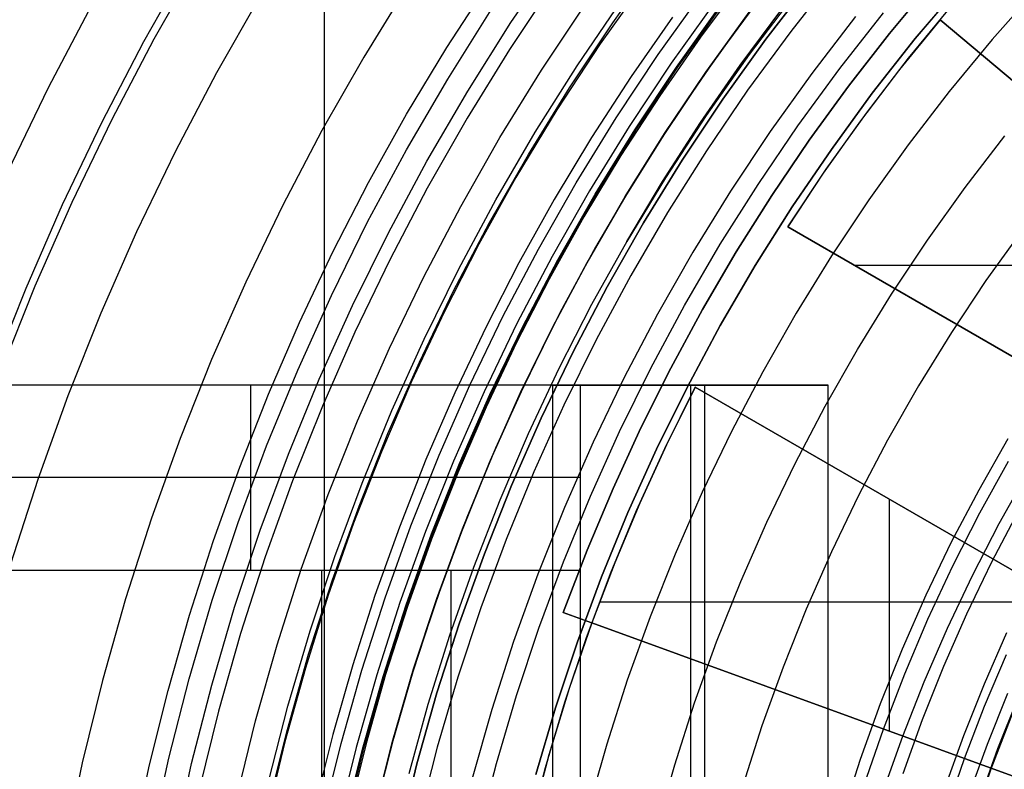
# Model space of a CAD drawing. Header units: millimetres. Extents: x 9001 to 10165, y -167 to 850.
# Tile 54 of 216: x 9542 to 9558, y 492 to 504. Entities that reach past the tile are written whole.
import ezdxf

# ---------------------------------------------------------------- set-up
doc = ezdxf.new("R2010")
doc.units = ezdxf.units.MM
for name, color, linetype in [('1', 7, 'Continuous'), ('COLOR EXT', 7, 'Continuous'), ('luz', 7, 'Continuous'), ('PLASTICO NEGRO', 7, 'Continuous')]:
    doc.layers.add(name, color=color, linetype=linetype)

msp = doc.modelspace()

# ---------------------------------------------------------------- linework, layer by layer
at = {"layer": '1', "color": 250, "true_color": 0x111111}
for p, q in [((9546.889, 541.189, 45.792), (9546.889, 424.503, 45.792)), ((9543.969, 503.392, 98.631), (9544.696, 504.677, 98.631)), ((9548.879, 503.297, 223.919), (9549.568, 504.358, 223.919)), ((9552.104, 504.399, 223.759), (9551.366, 503.353, 223.759)), ((9553.683, 504.391, 223.485), (9552.991, 503.464, 223.485)), ((9554.776, 504.374, 225.2), (9554.049, 503.429, 225.2)), ((9554.776, 504.374, 227.75), (9554.049, 503.429, 227.75)), ((9554.049, 503.429, 226.475), (9554.776, 504.374, 226.475)), ((9552.307, 503.183, 227.75), (9553.027, 504.188, 227.75)), ((9554.51, 504.143, 222.7), (9553.78, 503.181, 222.7)), ((9550.415, 502.928, 223.735), (9551.126, 503.998, 223.735)), ((9552.602, 502.979, 225.2), (9553.315, 503.974, 225.2)), ((9553.326, 503.965, 224.343), (9552.614, 502.971, 224.343)), ((9553.634, 503.008, 222.7), (9554.309, 503.918, 222.7)), ((9552.537, 503.788, 224.502), (9551.865, 502.824, 224.502)), ((9553.121, 503.661, 223.485), (9553.097, 503.678, 225.2)), ((9552.991, 503.464, 223.485), (9552.329, 502.514, 223.485)), ((9554.049, 503.429, 225.2), (9553.355, 502.46, 225.2)), ((9554.049, 503.429, 227.75), (9553.355, 502.46, 227.75)), ((9553.355, 502.46, 226.475), (9554.049, 503.429, 226.475)), ((9543.286, 502.082, 98.631), (9543.969, 503.392, 98.631)), ((9548.226, 502.213, 223.919), (9548.879, 503.297, 223.919)), ((9551.366, 503.353, 223.759), (9550.664, 502.283, 223.759)), ((9551.623, 502.154, 227.75), (9552.307, 503.183, 227.75)), ((9553.78, 503.181, 222.7), (9553.084, 502.195, 222.7)), ((9549.74, 501.834, 223.735), (9550.415, 502.928, 223.735)), ((9551.925, 501.96, 225.2), (9552.602, 502.979, 225.2)), ((9552.614, 502.971, 224.343), (9551.937, 501.953, 224.343)), ((9552.99, 502.077, 222.7), (9553.634, 503.008, 222.7)), ((9551.865, 502.824, 224.502), (9551.225, 501.838, 224.502)), ((9552.329, 502.514, 223.485), (9551.699, 501.544, 223.485)), ((9553.355, 502.46, 225.2), (9552.695, 501.467, 225.2)), ((9553.355, 502.46, 227.75), (9552.695, 501.467, 227.75)), ((9552.695, 501.467, 226.475), (9553.355, 502.46, 226.475)), ((9550.664, 502.283, 223.759), (9549.999, 501.189, 223.759)), ((9547.61, 501.107, 223.919), (9548.226, 502.213, 223.919)), ((9550.975, 501.102, 227.75), (9551.623, 502.154, 227.75)), ((9553.084, 502.195, 222.7), (9552.421, 501.185, 222.7)), ((9542.648, 500.75, 98.631), (9543.286, 502.082, 98.631)), ((9552.376, 501.125, 222.7), (9552.99, 502.077, 222.7)), ((9549.104, 500.717, 223.735), (9549.74, 501.834, 223.735)), ((9551.225, 501.838, 224.502), (9550.619, 500.831, 224.502)), ((9551.283, 500.919, 225.2), (9551.925, 501.96, 225.2)), ((9551.937, 501.953, 224.343), (9551.295, 500.912, 224.343)), ((9551.699, 501.544, 223.485), (9551.102, 500.552, 223.485)), ((9552.695, 501.467, 225.2), (9552.069, 500.453, 225.2)), ((9552.695, 501.467, 227.75), (9552.069, 500.453, 227.75)), ((9552.069, 500.453, 226.475), (9552.695, 501.467, 226.475)), ((9549.999, 501.189, 223.759), (9549.398, 500.106, 223.759)), ((9552.421, 501.185, 222.7), (9551.794, 500.153, 222.7)), ((9547.032, 499.981, 223.919), (9547.61, 501.107, 223.919)), ((9550.363, 500.028, 227.75), (9550.975, 501.102, 227.75)), ((9551.794, 500.153, 222.7), (9552.376, 501.125, 222.7)), ((9550.677, 499.856, 225.2), (9551.283, 500.919, 225.2)), ((9551.295, 500.912, 224.343), (9550.69, 499.849, 224.343)), ((9542.057, 499.396, 98.631), (9542.648, 500.75, 98.631)), ((9548.507, 499.578, 223.735), (9549.104, 500.717, 223.735)), ((9550.619, 500.831, 224.502), (9550.047, 499.805, 224.502)), ((9551.102, 500.552, 223.485), (9550.539, 499.542, 223.485)), ((9552.069, 500.453, 225.2), (9551.479, 499.417, 225.2)), ((9552.069, 500.453, 227.75), (9551.479, 499.417, 227.75)), ((9551.479, 499.417, 226.475), (9552.069, 500.453, 226.475)), ((9549.398, 500.106, 223.759), (9548.833, 499.003, 223.759)), ((9551.794, 500.153, 222.7), (9551.226, 499.131, 222.7)), ((9546.491, 498.836, 223.919), (9547.032, 499.981, 223.919)), ((9549.788, 498.934, 227.75), (9550.363, 500.028, 227.75)), ((9550.047, 499.805, 224.502), (9549.51, 498.759, 224.502)), ((9550.109, 498.773, 225.2), (9550.677, 499.856, 225.2)), ((9550.69, 499.849, 224.343), (9550.122, 498.766, 224.343)), ((9547.949, 498.42, 223.735), (9548.507, 499.578, 223.735)), ((9550.539, 499.542, 223.485), (9550.01, 498.512, 223.485)), ((9551.479, 499.417, 225.2), (9550.926, 498.362, 225.2)), ((9551.479, 499.417, 227.75), (9550.926, 498.362, 227.75)), ((9550.926, 498.362, 226.475), (9551.479, 499.417, 226.475)), ((9541.512, 498.023, 98.631), (9542.057, 499.396, 98.631)), ((9551.226, 499.131, 222.7), (9550.694, 498.09, 222.7)), ((9548.833, 499.003, 223.759), (9548.306, 497.881, 223.759)), ((9549.252, 497.82, 227.75), (9549.788, 498.934, 227.75)), ((9545.988, 497.674, 223.919), (9546.491, 498.836, 223.919)), ((9549.578, 497.67, 225.2), (9550.109, 498.773, 225.2)), ((9549.51, 498.759, 224.502), (9549.007, 497.696, 224.502)), ((9550.122, 498.766, 224.343), (9549.591, 497.664, 224.343)), ((9550.01, 498.512, 223.485), (9549.515, 497.465, 223.485)), ((9547.431, 497.244, 223.735), (9547.949, 498.42, 223.735)), ((9550.926, 498.362, 225.2), (9550.408, 497.288, 225.2)), ((9550.926, 498.362, 227.75), (9550.408, 497.288, 227.75)), ((9550.408, 497.288, 226.475), (9550.926, 498.362, 226.475)), ((9550.694, 498.09, 222.7), (9550.197, 497.032, 222.7)), ((9548.306, 497.881, 223.759), (9547.818, 496.742, 223.759)), ((9548.755, 496.689, 227.75), (9549.252, 497.82, 227.75)), ((9545.523, 496.495, 223.919), (9545.988, 497.674, 223.919)), ((9549.007, 497.696, 224.502), (9548.54, 496.616, 224.502)), ((9549.085, 496.55, 225.2), (9549.578, 497.67, 225.2)), ((9549.591, 497.664, 224.343), (9549.099, 496.545, 224.343)), ((9549.515, 497.465, 223.485), (9549.055, 496.403, 223.485)), ((9546.955, 496.05, 223.735), (9547.431, 497.244, 223.735)), ((9550.408, 497.288, 225.2), (9549.929, 496.197, 225.2)), ((9550.408, 497.288, 227.75), (9549.929, 496.197, 227.75)), ((9549.929, 496.197, 226.475), (9550.408, 497.288, 226.475)), ((9550.197, 497.032, 222.7), (9549.736, 495.957, 222.7)), ((9547.818, 496.742, 223.759), (9547.368, 495.588, 223.759)), ((9548.54, 496.616, 224.502), (9548.109, 495.522, 224.502)), ((9548.297, 495.541, 227.75), (9548.755, 496.689, 227.75)), ((9548.632, 495.414, 225.2), (9549.085, 496.55, 225.2)), ((9549.099, 496.545, 224.343), (9548.645, 495.409, 224.343)), ((9557.976, 496.584, 98.631), (9557.511, 495.745, 98.631)), ((9545.097, 495.302, 223.919), (9545.523, 496.495, 223.919)), ((9549.055, 496.403, 223.485), (9548.631, 495.325, 223.485)), ((9558.289, 496.401, 45.792), (9557.827, 495.575, 45.792)), ((9549.929, 496.197, 225.2), (9549.487, 495.09, 225.2)), ((9549.929, 496.197, 227.75), (9549.487, 495.09, 227.75)), ((9549.487, 495.09, 226.475), (9549.929, 496.197, 226.475)), ((9546.52, 494.84, 223.735), (9546.955, 496.05, 223.735)), ((9549.736, 495.957, 222.7), (9549.311, 494.868, 222.7)), ((9557.511, 495.745, 98.631), (9557.075, 494.891, 98.631)), ((9547.368, 495.588, 223.759), (9546.957, 494.418, 223.759)), ((9548.109, 495.522, 224.502), (9547.713, 494.413, 224.502)), ((9547.878, 494.378, 227.75), (9548.297, 495.541, 227.75)), ((9557.827, 495.575, 45.792), (9557.393, 494.734, 45.792)), ((9544.71, 494.095, 223.919), (9545.097, 495.302, 223.919)), ((9548.218, 494.263, 225.2), (9548.632, 495.414, 225.2)), ((9548.645, 495.409, 224.343), (9548.232, 494.258, 224.343)), ((9548.631, 495.325, 223.485), (9548.241, 494.234, 223.485)), ((9549.487, 495.09, 225.2), (9549.083, 493.968, 225.2)), ((9549.487, 495.09, 227.75), (9549.083, 493.968, 227.75)), ((9549.083, 493.968, 226.475), (9549.487, 495.09, 226.475)), ((9546.127, 493.616, 223.735), (9546.52, 494.84, 223.735)), ((9549.311, 494.868, 222.7), (9548.923, 493.765, 222.7)), ((9557.075, 494.891, 98.631), (9556.67, 494.022, 98.631)), ((9557.393, 494.734, 45.792), (9556.988, 493.878, 45.792)), ((9546.957, 494.418, 223.759), (9546.586, 493.236, 223.759)), ((9547.713, 494.413, 224.502), (9547.354, 493.292, 224.502)), ((9547.501, 493.201, 227.75), (9547.878, 494.378, 227.75)), ((9547.844, 493.098, 225.2), (9548.218, 494.263, 225.2)), ((9548.232, 494.258, 224.343), (9547.858, 493.094, 224.343)), ((9548.241, 494.234, 223.485), (9547.887, 493.13, 223.485)), ((9544.363, 492.875, 223.919), (9544.71, 494.095, 223.919)), ((9556.67, 494.022, 98.631), (9556.296, 493.139, 98.631)), ((9549.083, 493.968, 225.2), (9548.719, 492.833, 225.2)), ((9549.083, 493.968, 227.75), (9548.719, 492.833, 227.75)), ((9548.719, 492.833, 226.475), (9549.083, 493.968, 226.475)), ((9556.988, 493.878, 45.792), (9556.612, 493.009, 45.792)), ((9548.923, 493.765, 222.7), (9548.573, 492.649, 222.7)), ((9545.776, 492.38, 223.735), (9546.127, 493.616, 223.735)), ((9557.944, 493.454, 46.044), (9557.589, 492.616, 46.044)), ((9546.586, 493.236, 223.759), (9546.255, 492.042, 223.759)), ((9547.354, 493.292, 224.502), (9547.031, 492.16, 224.502)), ((9547.164, 492.012, 227.75), (9547.501, 493.201, 227.75)), ((9547.51, 491.921, 225.2), (9547.844, 493.098, 225.2)), ((9547.858, 493.094, 224.343), (9547.524, 491.917, 224.343)), ((9547.887, 493.13, 223.485), (9547.57, 492.016, 223.485)), ((9556.296, 493.139, 98.631), (9555.952, 492.243, 98.631)), ((9544.055, 491.645, 223.919), (9544.363, 492.875, 223.919)), ((9556.612, 493.009, 45.792), (9556.265, 492.128, 45.792)), ((9548.719, 492.833, 225.2), (9548.394, 491.686, 225.2)), ((9548.719, 492.833, 227.75), (9548.394, 491.686, 227.75)), ((9548.394, 491.686, 226.475), (9548.719, 492.833, 226.475)), ((9557.813, 491.932, 250.75), (9558.14, 492.754, 250.75)), ((9557.813, 491.932, 246.75), (9558.14, 492.754, 246.75)), ((9548.573, 492.649, 222.7), (9548.261, 491.522, 222.7)), ((9557.589, 492.616, 46.044), (9557.263, 491.766, 46.044)), ((9558.105, 492.644, 242.75), (9557.915, 492.18, 242.75)), ((9557.704, 491.606, 98.19), (9558.025, 492.44, 98.19)), ((9545.469, 491.132, 223.735), (9545.776, 492.38, 223.735)), ((9555.952, 492.243, 98.631), (9555.64, 491.337, 98.631)), ((9547.031, 492.16, 224.502), (9546.745, 491.018, 224.502)), ((9556.265, 492.128, 45.792), (9555.948, 491.236, 45.792)), ((9557.915, 492.18, 242.75), (9557.734, 491.711, 242.75)), ((9546.255, 492.042, 223.759), (9545.965, 490.837, 223.759)), ((9546.868, 490.812, 227.75), (9547.164, 492.012, 227.75)), ((9547.217, 490.733, 225.2), (9547.51, 491.921, 225.2)), ((9547.524, 491.917, 224.343), (9547.231, 490.729, 224.343)), ((9547.57, 492.016, 223.485), (9547.288, 490.891, 223.485)), ((9557.513, 491.1, 250.75), (9557.813, 491.932, 250.75)), ((9557.513, 491.1, 246.75), (9557.813, 491.932, 246.75)), ((9557.263, 491.766, 46.044), (9556.966, 490.906, 46.044)), ((9543.787, 490.406, 223.919), (9544.055, 491.645, 223.919)), ((9548.394, 491.686, 225.2), (9548.109, 490.529, 225.2)), ((9548.394, 491.686, 227.75), (9548.109, 490.529, 227.75)), ((9548.109, 490.529, 226.475), (9548.394, 491.686, 226.475)), ((9557.413, 490.76, 98.19), (9557.704, 491.606, 98.19)), ((9557.734, 491.711, 242.75), (9557.563, 491.239, 242.75))]:
    msp.add_line(p, q, dxfattribs=at)
at = {"layer": '1', "color": 7, "true_color": 0xf4f4f4}
for p, q in [((9550.598, 497.823, 282.75), (9521.004, 497.823, 282.75)), ((9551.045, 497.823, 231.75), (9540.347, 497.823, 266.799)), ((9552.717, 497.823, 258.535), (9543.125, 497.823, 257.696)), ((9545.696, 497.823, 249.274), (9545.696, 494.823, 249.274)), ((9550.598, 467.87, 282.75), (9550.598, 497.823, 282.75)), ((9550.598, 497.823, 282.75), (9555.06, 497.823, 231.75)), ((9555.06, 497.823, 231.75), (9551.045, 497.823, 231.75)), ((9551.045, 494.823, 231.75), (9551.045, 497.823, 231.75)), ((9552.829, 497.823, 257.25), (9552.829, 467.87, 257.25)), ((9553.053, 497.823, 231.75), (9553.053, 467.87, 231.75)), ((9555.06, 467.87, 231.75), (9555.06, 497.823, 231.75)), ((9551.045, 496.323, 231.75), (9540.347, 496.323, 266.799)), ((9521.004, 494.823, 279.75), (9546.846, 494.823, 279.75)), ((9540.347, 494.823, 266.799), (9551.045, 494.823, 231.75)), ((9543.719, 494.823, 255.75), (9548.945, 494.823, 255.75)), ((9546.846, 494.823, 279.75), (9546.846, 470.87, 279.75)), ((9546.846, 494.823, 279.75), (9551.045, 494.823, 231.75)), ((9548.945, 494.823, 255.75), (9548.945, 470.87, 255.75)), ((9551.045, 470.87, 231.75), (9551.045, 494.823, 231.75)), ((9551.045, 494.823, 231.75), (9551.045, 494.823, 231.75))]:
    msp.add_line(p, q, dxfattribs=at)
at = {"layer": 'COLOR EXT', "color": 30, "true_color": 0xff8d00}
for p, q in [((9556.053, 503.523, 16.262), (9556.744, 504.355, 16.262)), ((9556.744, 504.355, 19.162), (9556.053, 503.523, 19.162)), ((9556.053, 503.523, 17.712), (9556.744, 504.355, 17.712)), ((9553.962, 504.109, 21.262), (9553.242, 503.132, 21.262)), ((9556.363, 503.122, 29.562), (9557.078, 503.987, 29.562)), ((9553.758, 503.839, 25.412), (9553.054, 502.864, 25.412)), ((9553.076, 502.896, 29.562), (9553.781, 503.869, 29.562)), ((9556.874, 503.746, 26.562), (9556.216, 502.936, 26.562)), ((9556.874, 503.746, 19.762), (9565.109, 496.836, 19.762)), ((9563.921, 497.832, 26.562), (9556.874, 503.746, 26.562)), ((9555.389, 502.669, 16.262), (9556.053, 503.523, 16.262)), ((9556.053, 503.523, 19.162), (9555.389, 502.669, 19.162)), ((9555.389, 502.669, 17.712), (9556.053, 503.523, 17.712)), ((9553.242, 503.132, 21.262), (9552.556, 502.131, 21.262)), ((9555.679, 502.233, 29.562), (9556.363, 503.122, 29.562)), ((9556.216, 502.936, 26.562), (9555.585, 502.106, 26.562)), ((9553.054, 502.864, 25.412), (9552.383, 501.866, 25.412)), ((9552.405, 501.9, 29.562), (9553.076, 502.896, 29.562)), ((9554.753, 501.794, 16.262), (9555.389, 502.669, 16.262)), ((9555.389, 502.669, 19.162), (9554.753, 501.794, 19.162)), ((9554.753, 501.794, 17.712), (9555.389, 502.669, 17.712)), ((9552.556, 502.131, 21.262), (9551.905, 501.106, 21.262)), ((9555.026, 501.321, 29.562), (9555.679, 502.233, 29.562)), ((9555.585, 502.106, 26.562), (9554.981, 501.256, 26.562)), ((9552.383, 501.866, 25.412), (9551.747, 500.845, 25.412)), ((9551.769, 500.881, 29.562), (9552.405, 501.9, 29.562)), ((9554.147, 500.898, 16.262), (9554.753, 501.794, 16.262)), ((9554.753, 501.794, 19.162), (9554.147, 500.898, 19.162)), ((9554.147, 500.898, 17.712), (9554.753, 501.794, 17.712)), ((9554.404, 500.387, 29.562), (9555.026, 501.321, 29.562)), ((9554.981, 501.256, 26.562), (9554.404, 500.387, 26.562)), ((9551.905, 501.106, 21.262), (9551.29, 500.059, 21.262)), ((9551.747, 500.845, 25.412), (9551.147, 499.803, 25.412)), ((9551.168, 499.84, 29.562), (9551.769, 500.881, 29.562)), ((9553.57, 499.982, 16.262), (9554.147, 500.898, 16.262)), ((9554.147, 500.898, 19.162), (9553.57, 499.982, 19.162)), ((9553.57, 499.982, 17.712), (9554.147, 500.898, 17.712)), ((9554.404, 500.387, 26.562), (9554.404, 500.387, 29.562)), ((9562.384, 495.78, 29.562), (9554.404, 500.387, 29.562)), ((9554.404, 500.387, 26.562), (9562.384, 495.78, 26.562)), ((9562.384, 495.78, 28.062), (9554.404, 500.387, 28.062)), ((9551.29, 500.059, 21.262), (9550.712, 498.992, 21.262)), ((9553.024, 499.049, 16.262), (9553.57, 499.982, 16.262)), ((9553.57, 499.982, 19.162), (9553.024, 499.049, 19.162)), ((9553.024, 499.049, 17.712), (9553.57, 499.982, 17.712)), ((9551.147, 499.803, 25.412), (9550.583, 498.741, 25.412)), ((9550.603, 498.78, 29.562), (9551.168, 499.84, 29.562)), ((9561.62, 499.763, 26.562), (9555.485, 499.763, 26.562)), ((9550.712, 498.992, 21.262), (9550.171, 497.905, 21.262)), ((9552.509, 498.098, 16.262), (9553.024, 499.049, 16.262)), ((9553.024, 499.049, 19.162), (9552.509, 498.098, 19.162)), ((9552.509, 498.098, 17.712), (9553.024, 499.049, 17.712)), ((9550.075, 497.701, 29.562), (9550.603, 498.78, 29.562)), ((9550.583, 498.741, 25.412), (9550.055, 497.66, 25.412)), ((9552.025, 497.13, 16.262), (9552.509, 498.098, 16.262)), ((9552.509, 498.098, 19.162), (9552.025, 497.13, 19.162)), ((9552.025, 497.13, 17.712), (9552.509, 498.098, 17.712)), ((9550.171, 497.905, 21.262), (9549.668, 496.801, 21.262)), ((9550.055, 497.66, 25.412), (9549.566, 496.561, 25.412)), ((9549.584, 496.605, 29.562), (9550.075, 497.701, 29.562)), ((9552.413, 496.798, 29.562), (9552.904, 497.789, 29.562)), ((9552.904, 497.789, 26.562), (9552.44, 496.855, 26.562)), ((9552.904, 497.789, 29.562), (9552.904, 497.789, 26.562)), ((9560.884, 493.182, 26.562), (9552.904, 497.789, 26.562)), ((9552.904, 497.789, 29.562), (9560.884, 493.182, 29.562)), ((9552.904, 497.789, 28.062), (9560.884, 493.182, 28.062)), ((9551.573, 496.147, 16.262), (9552.025, 497.13, 16.262)), ((9552.025, 497.13, 19.162), (9551.573, 496.147, 19.162)), ((9551.573, 496.147, 17.712), (9552.025, 497.13, 17.712)), ((9552.44, 496.855, 26.562), (9552.006, 495.907, 26.562)), ((9549.668, 496.801, 21.262), (9549.204, 495.679, 21.262)), ((9551.955, 495.791, 29.562), (9552.413, 496.798, 29.562)), ((9549.566, 496.561, 25.412), (9549.114, 495.447, 25.412)), ((9549.131, 495.492, 29.562), (9549.584, 496.605, 29.562)), ((9551.153, 495.15, 16.262), (9551.573, 496.147, 16.262)), ((9551.573, 496.147, 19.162), (9551.153, 495.15, 19.162)), ((9551.153, 495.15, 17.712), (9551.573, 496.147, 17.712)), ((9552.006, 495.907, 26.562), (9551.603, 494.945, 26.562)), ((9556.057, 492.214, 26.562), (9556.057, 495.969, 26.562)), ((9551.532, 494.769, 29.562), (9551.955, 495.791, 29.562)), ((9549.204, 495.679, 21.262), (9548.779, 494.542, 21.262)), ((9549.114, 495.447, 25.412), (9548.7, 494.317, 25.412)), ((9548.717, 494.364, 29.562), (9549.131, 495.492, 29.562)), ((9556.894, 495.485, 26.562), (9556.894, 495.485, 29.562)), ((9550.767, 494.14, 16.262), (9551.153, 495.15, 16.262)), ((9551.153, 495.15, 19.162), (9550.767, 494.14, 19.162)), ((9550.767, 494.14, 17.712), (9551.153, 495.15, 17.712)), ((9551.603, 494.945, 26.562), (9551.23, 493.971, 26.562)), ((9551.145, 493.733, 29.562), (9551.532, 494.769, 29.562)), ((9548.779, 494.542, 21.262), (9548.394, 493.391, 21.262)), ((9548.7, 494.317, 25.412), (9548.326, 493.174, 25.412)), ((9548.341, 493.223, 29.562), (9548.717, 494.364, 29.562)), ((9558.936, 494.307, 26.562), (9551.355, 494.307, 26.562)), ((9550.767, 494.14, 19.162), (9551.23, 493.971, 19.162)), ((9550.767, 494.14, 16.262), (9550.767, 494.14, 19.162)), ((9558.278, 491.406, 16.262), (9550.767, 494.14, 16.262)), ((9551.23, 493.971, 19.162), (9550.863, 492.904, 19.162)), ((9551.23, 493.971, 24.362), (9550.863, 492.906, 24.362)), ((9551.23, 493.971, 26.562), (9551.23, 493.971, 19.162)), ((9551.23, 493.971, 26.562), (9559.875, 490.824, 26.562)), ((9561.332, 490.294, 24.912), (9551.23, 493.971, 24.912)), ((9550.792, 492.684, 29.562), (9551.145, 493.733, 29.562)), ((9548.394, 493.391, 21.262), (9548.048, 492.228, 21.262)), ((9548.005, 492.07, 29.562), (9548.341, 493.223, 29.562)), ((9548.326, 493.174, 25.412), (9547.991, 492.019, 25.412)), ((9550.863, 492.904, 19.162), (9550.532, 491.824, 19.162)), ((9550.863, 492.906, 24.362), (9550.534, 491.829, 24.362)), ((9550.476, 491.624, 29.562), (9550.792, 492.684, 29.562)), ((9548.048, 492.228, 21.262), (9547.744, 491.053, 21.262)), ((9547.709, 490.905, 29.562), (9548.005, 492.07, 29.562)), ((9547.991, 492.019, 25.412), (9547.696, 490.853, 25.412)), ((9556.871, 491.918, 16.262), (9556.871, 491.918, 26.562)), ((9550.532, 491.824, 19.162), (9550.24, 490.734, 19.162)), ((9550.534, 491.829, 24.362), (9550.241, 490.741, 24.362)), ((9550.195, 490.554, 29.562), (9550.476, 491.624, 29.562))]:
    msp.add_line(p, q, dxfattribs=at)
at = {"layer": 'luz', "color": 7, "true_color": 0xffffff}
for p, q in [((9544.134, 503.435, -23.873), (9544.867, 504.722, -23.873)), ((9551.567, 503.694, -22.362), (9552.304, 504.724, -22.362)), ((9548.255, 504.311, -23.117), (9547.534, 503.141, -23.117)), ((9550.618, 504.349, -22.054), (9549.894, 503.261, -22.054)), ((9558.444, 504.242, -20.543), (9557.719, 503.424, -20.543)), ((9545.859, 504.134, -24.18), (9545.145, 502.882, -24.18)), ((9553.23, 504.037, -22.669), (9552.516, 503.039, -22.669)), ((9543.123, 503.989, -23.565), (9542.416, 502.642, -23.565)), ((9555.501, 503.795, -21.606), (9554.793, 502.876, -21.606)), ((9550.865, 502.639, -22.362), (9551.567, 503.694, -22.362)), ((9543.446, 502.124, -23.873), (9544.134, 503.435, -23.873)), ((9557.719, 503.424, -20.543), (9557.023, 502.581, -20.543)), ((9549.894, 503.261, -22.054), (9549.209, 502.149, -22.054)), ((9547.534, 503.141, -23.117), (9546.854, 501.948, -23.117)), ((9552.516, 503.039, -22.669), (9551.836, 502.017, -22.669)), ((9545.145, 502.882, -24.18), (9544.476, 501.606, -24.18)), ((9554.793, 502.876, -21.606), (9554.118, 501.933, -21.606)), ((9542.416, 502.642, -23.565), (9541.756, 501.272, -23.565)), ((9550.2, 501.561, -22.362), (9550.865, 502.639, -22.362)), ((9557.023, 502.581, -20.543), (9556.357, 501.715, -20.543)), ((9542.803, 500.79, -23.873), (9543.446, 502.124, -23.873)), ((9549.209, 502.149, -22.054), (9548.562, 501.013, -22.054)), ((9551.836, 502.017, -22.669), (9551.192, 500.973, -22.669)), ((9546.854, 501.948, -23.117), (9546.215, 500.731, -23.117)), ((9554.118, 501.933, -21.606), (9553.476, 500.967, -21.606)), ((9557.282, 501.028, -20.851), (9557.924, 501.863, -20.851)), ((9556.357, 501.715, -20.543), (9555.72, 500.827, -20.543)), ((9544.476, 501.606, -24.18), (9543.85, 500.308, -24.18)), ((9549.573, 500.46, -22.362), (9550.2, 501.561, -22.362)), ((9548.562, 501.013, -22.054), (9547.955, 499.856, -22.054)), ((9556.669, 500.172, -20.851), (9557.282, 501.028, -20.851)), ((9551.192, 500.973, -22.669), (9550.585, 499.907, -22.669)), ((9553.476, 500.967, -21.606), (9552.867, 499.98, -21.606)), ((9542.207, 499.434, -23.873), (9542.803, 500.79, -23.873)), ((9546.215, 500.731, -23.117), (9545.619, 499.493, -23.117)), ((9555.72, 500.827, -20.543), (9555.115, 499.917, -20.543)), ((9548.984, 499.338, -22.362), (9549.573, 500.46, -22.362)), ((9543.85, 500.308, -24.18), (9543.27, 498.988, -24.18)), ((9558.208, 500.341, -21.158), (9557.618, 499.517, -21.158)), ((9556.086, 499.295, -20.851), (9556.669, 500.172, -20.851)), ((9550.585, 499.907, -22.669), (9550.014, 498.82, -22.669)), ((9552.867, 499.98, -21.606), (9552.293, 498.972, -21.606)), ((9555.115, 499.917, -20.543), (9554.542, 498.987, -20.543)), ((9547.955, 499.856, -22.054), (9547.388, 498.679, -22.054)), ((9541.658, 498.059, -23.873), (9542.207, 499.434, -23.873)), ((9545.619, 499.493, -23.117), (9545.066, 498.236, -23.117)), ((9557.618, 499.517, -21.158), (9557.057, 498.674, -21.158)), ((9548.435, 498.197, -22.362), (9548.984, 499.338, -22.362)), ((9555.534, 498.399, -20.851), (9556.086, 499.295, -20.851)), ((9543.27, 498.988, -24.18), (9542.736, 497.65, -24.18)), ((9552.293, 498.972, -21.606), (9551.754, 497.945, -21.606)), ((9554.542, 498.987, -20.543), (9554.001, 498.038, -20.543)), ((9550.014, 498.82, -22.669), (9549.482, 497.714, -22.669)), ((9547.388, 498.679, -22.054), (9546.862, 497.483, -22.054)), ((9557.057, 498.674, -21.158), (9556.525, 497.811, -21.158)), ((9555.013, 497.484, -20.851), (9555.534, 498.399, -20.851)), ((9545.066, 498.236, -23.117), (9544.557, 496.959, -23.117)), ((9547.925, 497.037, -22.362), (9548.435, 498.197, -22.362)), ((9554.001, 498.038, -20.543), (9553.493, 497.07, -20.543)), ((9551.754, 497.945, -21.606), (9551.251, 496.9, -21.606)), ((9549.482, 497.714, -22.669), (9548.988, 496.591, -22.669)), ((9556.525, 497.811, -21.158), (9556.024, 496.931, -21.158)), ((9542.736, 497.65, -24.18), (9542.248, 496.294, -24.18)), ((9546.862, 497.483, -22.054), (9546.377, 496.269, -22.054)), ((9554.523, 496.552, -20.851), (9555.013, 497.484, -20.851)), ((9547.455, 495.86, -22.362), (9547.925, 497.037, -22.362)), ((9553.493, 497.07, -20.543), (9553.019, 496.086, -20.543)), ((9544.557, 496.959, -23.117), (9544.092, 495.667, -23.117)), ((9551.251, 496.9, -21.606), (9550.784, 495.838, -21.606)), ((9556.024, 496.931, -21.158), (9555.553, 496.034, -21.158)), ((9557.973, 496.953, -20.433), (9557.5, 496.123, -20.433)), ((9548.988, 496.591, -22.669), (9548.533, 495.451, -22.669)), ((9554.066, 495.603, -20.851), (9554.523, 496.552, -20.851)), ((9542.248, 496.294, -24.18), (9541.808, 494.922, -24.18)), ((9546.377, 496.269, -22.054), (9545.935, 495.039, -22.054)), ((9553.019, 496.086, -20.543), (9552.579, 495.085, -20.543)), ((9557.5, 496.123, -20.433), (9557.056, 495.278, -20.433)), ((9555.553, 496.034, -21.158), (9555.114, 495.121, -21.158)), ((9547.026, 494.668, -22.362), (9547.455, 495.86, -22.362)), ((9550.784, 495.838, -21.606), (9550.354, 494.761, -21.606)), ((9558.138, 495.774, -20.12), (9557.706, 494.951, -20.12)), ((9544.092, 495.667, -23.117), (9543.672, 494.358, -23.117)), ((9553.643, 494.64, -20.851), (9554.066, 495.603, -20.851)), ((9548.533, 495.451, -22.669), (9548.118, 494.297, -22.669)), ((9557.056, 495.278, -20.433), (9556.642, 494.417, -20.433)), ((9555.114, 495.121, -21.158), (9554.706, 494.194, -21.158)), ((9545.935, 495.039, -22.054), (9545.535, 493.795, -22.054)), ((9552.579, 495.085, -20.543), (9552.174, 494.07, -20.543)), ((9557.706, 494.951, -20.12), (9557.302, 494.113, -20.12)), ((9546.639, 493.462, -22.362), (9547.026, 494.668, -22.362)), ((9550.354, 494.761, -21.606), (9549.961, 493.669, -21.606)), ((9553.252, 493.662, -20.851), (9553.643, 494.64, -20.851)), ((9543.672, 494.358, -23.117), (9543.297, 493.037, -23.117)), ((9556.642, 494.417, -20.433), (9556.258, 493.543, -20.433)), ((9548.118, 494.297, -22.669), (9547.743, 493.128, -22.669)), ((9554.706, 494.194, -21.158), (9554.33, 493.253, -21.158)), ((9552.174, 494.07, -20.543), (9551.804, 493.042, -20.543)), ((9557.302, 494.113, -20.12), (9556.928, 493.262, -20.12)), ((9545.535, 493.795, -22.054), (9545.179, 492.538, -22.054)), ((9549.961, 493.669, -21.606), (9549.607, 492.565, -21.606)), ((9552.896, 492.671, -20.851), (9553.252, 493.662, -20.851)), ((9557.593, 492.983, -20.12), (9557.958, 493.811, -20.12)), ((9556.258, 493.543, -20.433), (9555.904, 492.656, -20.433)), ((9546.294, 492.243, -22.362), (9546.639, 493.462, -22.362)), ((9554.33, 493.253, -21.158), (9553.987, 492.299, -21.158)), ((9556.928, 493.262, -20.12), (9556.583, 492.398, -20.12)), ((9543.297, 493.037, -23.117), (9542.968, 491.703, -23.117)), ((9547.743, 493.128, -22.669), (9547.408, 491.948, -22.669)), ((9551.804, 493.042, -20.543), (9551.47, 492.002, -20.543)), ((9557.258, 492.142, -20.12), (9557.593, 492.983, -20.12)), ((9557.965, 492.827, -20.083), (9557.635, 491.999, -20.083)), ((9549.607, 492.565, -21.606), (9549.29, 491.449, -21.606)), ((9552.574, 491.668, -20.851), (9552.896, 492.671, -20.851)), ((9555.904, 492.656, -20.433), (9555.58, 491.757, -20.433)), ((9545.179, 492.538, -22.054), (9544.866, 491.269, -22.054)), ((9556.583, 492.398, -20.12), (9556.269, 491.523, -20.12)), ((9545.99, 491.013, -22.362), (9546.294, 492.243, -22.362)), ((9553.987, 492.299, -21.158), (9553.678, 491.335, -21.158)), ((9556.952, 491.291, -20.12), (9557.258, 492.142, -20.12)), ((9547.408, 491.948, -22.669), (9547.114, 490.756, -22.669)), ((9551.47, 492.002, -20.543), (9551.172, 490.951, -20.543)), ((9557.635, 491.999, -20.083), (9557.333, 491.161, -20.083)), ((9555.58, 491.757, -20.433), (9555.288, 490.848, -20.433)), ((9542.968, 491.703, -23.117), (9542.686, 490.358, -23.117)), ((9552.287, 490.655, -20.851), (9552.574, 491.668, -20.851))]:
    msp.add_line(p, q, dxfattribs=at)
at = {"layer": 'PLASTICO NEGRO', "color": 254, "true_color": 0xcad1ee}
for p, q in [((9549.918, 503.698, 33.562), (9550.657, 504.785, 33.562)), ((9555.184, 504.487, 30.194), (9554.453, 503.557, 30.194)), ((9557.198, 504.299, 31.062), (9556.472, 503.439, 31.062)), ((9556.472, 503.439, 29.562), (9557.198, 504.299, 29.562)), ((9550.99, 502.997, 34.431), (9551.704, 504.047, 34.431)), ((9548.893, 502.783, 35.062), (9549.6, 503.906, 35.062)), ((9555.247, 502.954, 31.315), (9555.957, 503.858, 31.315)), ((9549.218, 502.586, 33.562), (9549.918, 503.698, 33.562)), ((9554.453, 503.557, 30.194), (9553.754, 502.601, 30.194)), ((9556.472, 503.439, 31.062), (9555.776, 502.553, 31.062)), ((9555.776, 502.553, 29.562), (9556.472, 503.439, 29.562)), ((9550.313, 501.922, 34.431), (9550.99, 502.997, 34.431)), ((9554.569, 502.027, 31.315), (9555.247, 502.954, 31.315)), ((9548.224, 501.637, 35.062), (9548.893, 502.783, 35.062)), ((9553.754, 502.601, 30.194), (9553.089, 501.623, 30.194)), ((9548.556, 501.451, 33.562), (9549.218, 502.586, 33.562)), ((9555.776, 502.553, 31.062), (9555.112, 501.644, 31.062)), ((9555.112, 501.644, 29.562), (9555.776, 502.553, 29.562)), ((9553.923, 501.077, 31.315), (9554.569, 502.027, 31.315)), ((9549.673, 500.825, 34.431), (9550.313, 501.922, 34.431)), ((9555.112, 501.644, 31.062), (9554.479, 500.713, 31.062)), ((9554.479, 500.713, 29.562), (9555.112, 501.644, 29.562)), ((9547.595, 500.468, 35.062), (9548.224, 501.637, 35.062)), ((9553.089, 501.623, 30.194), (9552.458, 500.621, 30.194)), ((9547.933, 500.293, 33.562), (9548.556, 501.451, 33.562)), ((9553.31, 500.105, 31.315), (9553.923, 501.077, 31.315)), ((9549.072, 499.707, 34.431), (9549.673, 500.825, 34.431)), ((9554.479, 500.713, 31.062), (9553.878, 499.76, 31.062)), ((9553.878, 499.76, 29.562), (9554.479, 500.713, 29.562)), ((9552.458, 500.621, 30.194), (9551.862, 499.599, 30.194)), ((9547.007, 499.278, 35.062), (9547.595, 500.468, 35.062)), ((9547.351, 499.115, 33.562), (9547.933, 500.293, 33.562)), ((9552.731, 499.112, 31.315), (9553.31, 500.105, 31.315)), ((9553.878, 499.76, 31.062), (9553.311, 498.787, 31.062)), ((9553.311, 498.787, 29.562), (9553.878, 499.76, 29.562)), ((9548.509, 498.568, 34.431), (9549.072, 499.707, 34.431)), ((9551.862, 499.599, 30.194), (9551.301, 498.557, 30.194)), ((9546.461, 498.068, 35.062), (9547.007, 499.278, 35.062)), ((9546.81, 497.917, 33.562), (9547.351, 499.115, 33.562)), ((9552.187, 498.1, 31.315), (9552.731, 499.112, 31.315)), ((9553.311, 498.787, 31.062), (9552.778, 497.796, 31.062)), ((9552.778, 497.796, 29.562), (9553.311, 498.787, 29.562)), ((9547.986, 497.41, 34.431), (9548.509, 498.568, 34.431)), ((9551.301, 498.557, 30.194), (9550.777, 497.496, 30.194)), ((9545.957, 496.84, 35.062), (9546.461, 498.068, 35.062)), ((9551.678, 497.07, 31.315), (9552.187, 498.1, 31.315)), ((9546.311, 496.702, 33.562), (9546.81, 497.917, 33.562)), ((9552.778, 497.796, 31.062), (9552.279, 496.786, 31.062)), ((9552.279, 496.786, 29.562), (9552.778, 497.796, 29.562)), ((9550.777, 497.496, 30.194), (9550.29, 496.417, 30.194)), ((9547.504, 496.236, 34.431), (9547.986, 497.41, 34.431)), ((9551.205, 496.023, 31.315), (9551.678, 497.07, 31.315)), ((9545.495, 495.596, 35.062), (9545.957, 496.84, 35.062)), ((9545.854, 495.47, 33.562), (9546.311, 496.702, 33.562)), ((9552.279, 496.786, 31.062), (9551.815, 495.76, 31.062)), ((9551.815, 495.76, 29.562), (9552.279, 496.786, 29.562)), ((9550.29, 496.417, 30.194), (9549.841, 495.323, 30.194)), ((9547.062, 495.045, 34.431), (9547.504, 496.236, 34.431)), ((9550.769, 494.96, 31.315), (9551.205, 496.023, 31.315)), ((9551.815, 495.76, 31.062), (9551.388, 494.718, 31.062)), ((9551.388, 494.718, 29.562), (9551.815, 495.76, 29.562)), ((9545.077, 494.336, 35.062), (9545.495, 495.596, 35.062)), ((9545.439, 494.222, 33.562), (9545.854, 495.47, 33.562)), ((9549.841, 495.323, 30.194), (9549.429, 494.213, 30.194)), ((9546.662, 493.84, 34.431), (9547.062, 495.045, 34.431)), ((9550.369, 493.883, 31.315), (9550.769, 494.96, 31.315)), ((9551.388, 494.718, 31.062), (9550.996, 493.662, 31.062)), ((9550.996, 493.662, 29.562), (9551.388, 494.718, 29.562)), ((9544.702, 493.063, 35.062), (9545.077, 494.336, 35.062)), ((9545.068, 492.962, 33.562), (9545.439, 494.222, 33.562)), ((9549.429, 494.213, 30.194), (9549.056, 493.09, 30.194)), ((9546.303, 492.621, 34.431), (9546.662, 493.84, 34.431)), ((9550.007, 492.792, 31.315), (9550.369, 493.883, 31.315)), ((9550.996, 493.662, 31.062), (9550.641, 492.594, 31.062)), ((9550.641, 492.594, 29.562), (9550.996, 493.662, 29.562)), ((9544.371, 491.777, 35.062), (9544.702, 493.063, 35.062)), ((9549.056, 493.09, 30.194), (9548.722, 491.955, 30.194)), ((9544.741, 491.689, 33.562), (9545.068, 492.962, 33.562)), ((9549.682, 491.69, 31.315), (9550.007, 492.792, 31.315)), ((9545.987, 491.391, 34.431), (9546.303, 492.621, 34.431)), ((9550.641, 492.594, 31.062), (9550.323, 491.513, 31.062)), ((9550.323, 491.513, 29.562), (9550.641, 492.594, 29.562)), ((9548.722, 491.955, 30.194), (9548.427, 490.809, 30.194)), ((9544.085, 490.481, 35.062), (9544.371, 491.777, 35.062)), ((9544.458, 490.405, 33.562), (9544.741, 491.689, 33.562)), ((9549.396, 490.577, 31.315), (9549.682, 491.69, 31.315))]:
    msp.add_line(p, q, dxfattribs=at)

doc.saveas('drawing.dxf')
